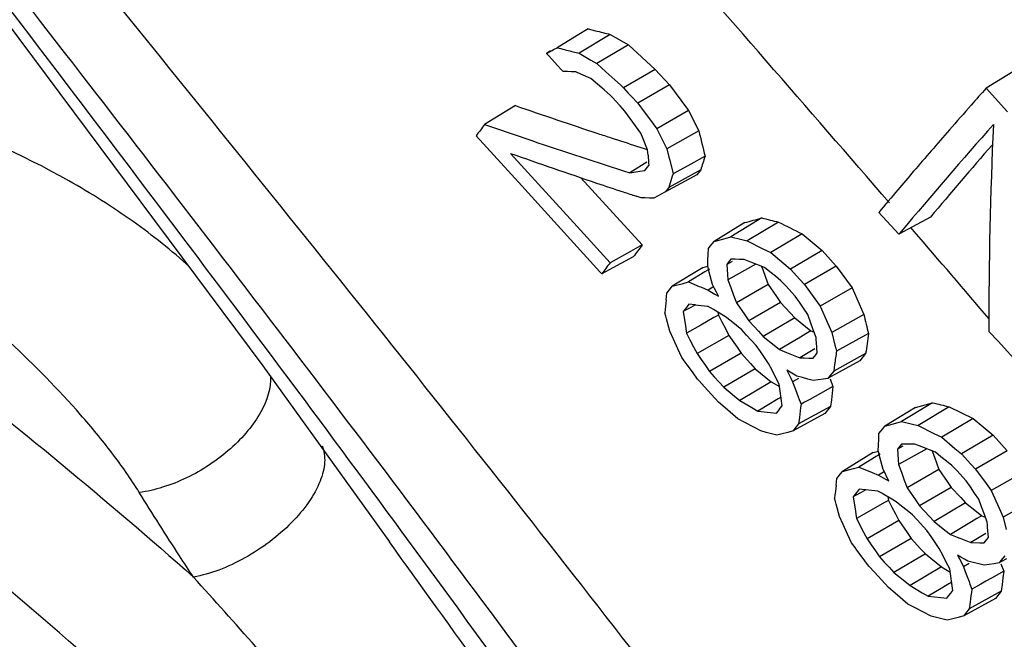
# Model space of a CAD drawing. Header units: inches. Extents: x 0 to 34, y 0 to 22.
# Tile 116 of 175: x 23.502 to 23.795, y 16.45 to 16.635. Entities that reach past the tile are written whole.
import ezdxf

# ---------------------------------------------------------------- set-up
doc = ezdxf.new("R2010")
doc.units = ezdxf.units.IN
doc.header["$LTSCALE"] = 1.87
doc.header["$MEASUREMENT"] = 0
doc.layers.get('0').update_dxf_attribs({"linetype": 'CONTINUOUS'})

msp = doc.modelspace()

# ---------------------------------------------------------------- linework, layer by layer
at = {"color": 7, "linetype": 'Continuous'}
for p, q in [((23.668054, 16.630038), (23.662099, 16.6264)), ((23.67132, 16.632034), (23.668054, 16.630038)), ((23.677907, 16.63038), (23.668601, 16.624767)), ((23.67132, 16.632034), (23.673508, 16.631482)), ((23.677907, 16.63038), (23.683325, 16.627256)), ((23.661035, 16.62584), (23.662099, 16.6264)), ((23.683325, 16.627256), (23.673952, 16.621681)), ((23.683325, 16.627256), (23.69132, 16.619938)), ((23.658914, 16.624723), (23.66056, 16.62559)), ((23.660103, 16.625452), (23.658914, 16.624723)), ((23.65953, 16.62405), (23.658914, 16.624723)), ((23.660567, 16.622917), (23.65953, 16.62405)), ((23.66056, 16.62559), (23.661035, 16.62584)), ((23.666426, 16.625311), (23.668601, 16.624767)), ((23.668601, 16.624767), (23.67217, 16.622708)), ((23.662218, 16.621113), (23.660567, 16.622917)), ((23.663308, 16.619922), (23.662218, 16.621113)), ((23.67217, 16.622708), (23.673952, 16.621681)), ((23.673952, 16.621681), (23.676606, 16.619251)), ((23.663867, 16.619311), (23.663308, 16.619922)), ((23.665131, 16.619277), (23.663867, 16.619311)), ((23.666399, 16.619244), (23.665131, 16.619277)), ((23.667671, 16.619212), (23.666399, 16.619244)), ((23.669146, 16.618538), (23.667671, 16.619212)), ((23.672096, 16.617193), (23.669146, 16.618538)), ((23.676606, 16.619251), (23.679256, 16.616825)), ((23.69132, 16.619938), (23.681901, 16.614404)), ((23.69132, 16.619938), (23.695547, 16.615332)), ((23.799304, 16.620046), (23.790029, 16.61432)), ((23.674075, 16.615501), (23.672096, 16.617193)), ((23.676052, 16.613811), (23.674075, 16.615501)), ((23.679256, 16.616825), (23.680928, 16.615294)), ((23.680928, 16.615294), (23.681901, 16.614404)), ((23.695547, 16.615332), (23.686101, 16.609828)), ((23.695547, 16.615332), (23.701291, 16.607681)), ((23.678027, 16.612123), (23.676052, 16.613811)), ((23.678661, 16.611431), (23.678027, 16.612123)), ((23.681901, 16.614404), (23.683302, 16.612877)), ((23.683302, 16.612877), (23.684702, 16.611352)), ((23.790029, 16.61432), (23.796392, 16.607315)), ((23.649642, 16.609137), (23.640447, 16.603495)), ((23.679448, 16.610573), (23.678661, 16.611431)), ((23.680869, 16.609025), (23.679448, 16.610573)), ((23.682289, 16.607478), (23.680869, 16.609025)), ((23.684702, 16.611352), (23.685529, 16.610452)), ((23.685529, 16.610452), (23.686101, 16.609828)), ((23.686101, 16.609828), (23.688004, 16.607292)), ((23.683869, 16.605289), (23.682289, 16.607478)), ((23.688004, 16.607292), (23.689907, 16.604759)), ((23.701291, 16.607681), (23.691808, 16.602227)), ((23.701291, 16.607681), (23.704325, 16.601592)), ((23.687027, 16.600917), (23.683869, 16.605289)), ((23.689907, 16.604759), (23.690713, 16.603685)), ((23.690713, 16.603685), (23.691808, 16.602227)), ((23.650501, 16.586292), (23.637936, 16.600152)), ((23.687702, 16.599244), (23.687027, 16.600917)), ((23.691808, 16.602227), (23.692806, 16.600223)), ((23.692806, 16.600223), (23.693805, 16.598217)), ((23.704325, 16.601592), (23.694807, 16.59621)), ((23.685763, 16.597057), (23.689073, 16.595991)), ((23.689054, 16.595895), (23.687702, 16.599244)), ((23.693805, 16.598217), (23.694807, 16.59621)), ((23.648158, 16.594882), (23.668019, 16.573041)), ((23.689174, 16.594358), (23.689054, 16.595895)), ((23.694807, 16.59621), (23.695414, 16.593722)), ((23.706181, 16.594027), (23.701939, 16.591678)), ((23.688833, 16.592241), (23.683707, 16.58912)), ((23.689011, 16.590771), (23.689417, 16.591282)), ((23.695414, 16.593722), (23.695638, 16.592809)), ((23.695638, 16.592809), (23.696639, 16.588743)), ((23.701939, 16.591678), (23.696639, 16.588743)), ((23.683707, 16.58912), (23.686698, 16.589538)), ((23.686698, 16.589538), (23.688201, 16.589751)), ((23.688201, 16.589751), (23.689011, 16.590771)), ((23.703721, 16.588461), (23.694223, 16.583271)), ((23.704887, 16.58993), (23.695366, 16.58471)), ((23.704887, 16.58993), (23.703721, 16.588461)), ((23.674849, 16.559491), (23.650501, 16.586292)), ((23.669186, 16.587624), (23.677709, 16.578259)), ((23.695789, 16.586055), (23.695366, 16.58471)), ((23.693109, 16.582685), (23.691998, 16.5821)), ((23.694223, 16.583271), (23.693109, 16.582685)), ((23.694603, 16.583751), (23.694223, 16.583271)), ((23.695366, 16.58471), (23.694603, 16.583751)), ((23.687109, 16.581633), (23.685657, 16.582111)), ((23.688365, 16.581594), (23.687109, 16.581633)), ((23.689626, 16.581555), (23.688365, 16.581594)), ((23.690889, 16.581517), (23.689626, 16.581555)), ((23.691998, 16.5821), (23.690889, 16.581517)), ((23.677709, 16.578259), (23.687462, 16.567553)), ((23.764024, 16.570778), (23.758016, 16.577289)), ((23.718058, 16.574235), (23.708884, 16.568621)), ((23.723118, 16.57562), (23.713884, 16.569989)), ((23.72808, 16.574392), (23.718782, 16.568777)), ((23.773427, 16.575857), (23.764024, 16.570778)), ((23.668019, 16.573041), (23.677865, 16.562233)), ((23.735177, 16.570873), (23.725818, 16.565288)), ((23.735177, 16.570873), (23.741082, 16.565872)), ((23.764713, 16.571598), (23.764024, 16.570778)), ((23.76853, 16.571615), (23.767568, 16.572731)), ((23.687462, 16.567553), (23.683912, 16.565585)), ((23.707745, 16.567188), (23.708314, 16.567905)), ((23.708314, 16.567905), (23.708884, 16.568621)), ((23.708884, 16.568621), (23.712212, 16.569531)), ((23.712212, 16.569531), (23.713884, 16.569989)), ((23.713884, 16.569989), (23.717145, 16.569181)), ((23.717145, 16.569181), (23.718782, 16.568777)), ((23.718782, 16.568777), (23.723475, 16.566448)), ((23.683912, 16.565585), (23.677865, 16.562233)), ((23.707046, 16.563039), (23.70711, 16.564755)), ((23.70711, 16.564755), (23.707177, 16.566471)), ((23.707177, 16.566471), (23.707745, 16.567188)), ((23.723475, 16.566448), (23.725818, 16.565288)), ((23.725818, 16.565288), (23.729721, 16.561981)), ((23.741082, 16.565872), (23.731669, 16.560332)), ((23.741082, 16.565872), (23.745326, 16.561275)), ((23.68478, 16.564019), (23.67868, 16.560724)), ((23.706984, 16.561321), (23.707046, 16.563039)), ((23.714236, 16.562647), (23.712645, 16.561773)), ((23.713053, 16.562287), (23.712645, 16.561773)), ((23.712645, 16.561773), (23.7129, 16.55871)), ((23.721339, 16.561833), (23.71303, 16.557179)), ((23.713462, 16.5628), (23.713053, 16.562287)), ((23.71387, 16.563314), (23.713462, 16.5628)), ((23.715188, 16.563282), (23.71387, 16.563314)), ((23.71651, 16.563251), (23.715188, 16.563282)), ((23.717835, 16.563222), (23.71651, 16.563251)), ((23.719866, 16.562416), (23.717835, 16.563222)), ((23.723926, 16.560811), (23.719866, 16.562416)), ((23.729721, 16.561981), (23.731669, 16.560332)), ((23.675359, 16.55893), (23.674849, 16.559491)), ((23.67868, 16.560724), (23.675359, 16.55893)), ((23.70559, 16.560853), (23.696417, 16.555239)), ((23.706141, 16.559494), (23.701259, 16.55652)), ((23.70559, 16.560853), (23.707008, 16.561226)), ((23.707568, 16.560364), (23.706141, 16.559494)), ((23.707226, 16.56038), (23.706984, 16.561321)), ((23.707461, 16.559466), (23.707226, 16.56038)), ((23.708419, 16.555755), (23.707461, 16.559466)), ((23.7129, 16.55871), (23.71303, 16.557179)), ((23.723061, 16.561152), (23.723393, 16.560253)), ((23.723393, 16.560253), (23.724227, 16.557988)), ((23.725561, 16.559506), (23.723926, 16.560811)), ((23.727195, 16.558203), (23.725561, 16.559506)), ((23.731669, 16.560332), (23.734475, 16.557292)), ((23.745326, 16.561275), (23.735877, 16.555774)), ((23.745326, 16.561275), (23.75003, 16.554785)), ((23.696417, 16.555239), (23.699639, 16.55609)), ((23.699639, 16.55609), (23.701259, 16.55652)), ((23.701259, 16.55652), (23.70447, 16.555199)), ((23.71303, 16.557179), (23.713873, 16.554887)), ((23.724227, 16.557988), (23.725064, 16.555723)), ((23.728827, 16.556902), (23.727195, 16.558203)), ((23.730258, 16.555352), (23.728827, 16.556902)), ((23.734475, 16.557292), (23.735877, 16.555774)), ((23.735877, 16.555774), (23.738985, 16.551486)), ((23.694576, 16.551197), (23.694789, 16.553132)), ((23.694789, 16.553132), (23.695874, 16.554537)), ((23.695874, 16.554537), (23.696417, 16.555239)), ((23.70447, 16.555199), (23.705157, 16.554918)), ((23.705157, 16.554918), (23.707112, 16.554116)), ((23.708796, 16.555129), (23.707112, 16.554116)), ((23.707112, 16.554116), (23.709152, 16.552919)), ((23.709003, 16.554611), (23.708419, 16.555755)), ((23.709587, 16.553466), (23.709003, 16.554611)), ((23.709152, 16.552919), (23.710171, 16.552321)), ((23.710171, 16.552321), (23.709587, 16.553466)), ((23.713873, 16.554887), (23.714718, 16.552595)), ((23.725064, 16.555723), (23.715565, 16.550302)), ((23.725064, 16.555723), (23.727504, 16.552168)), ((23.733115, 16.552257), (23.730258, 16.555352)), ((23.75003, 16.554785), (23.740538, 16.549344)), ((23.75003, 16.554785), (23.753537, 16.54681)), ((23.701389, 16.549926), (23.700813, 16.549182)), ((23.70322, 16.54973), (23.701389, 16.549926)), ((23.714718, 16.552595), (23.715565, 16.550302)), ((23.715565, 16.550302), (23.718039, 16.546699)), ((23.728723, 16.550393), (23.719275, 16.544899)), ((23.727504, 16.552168), (23.728723, 16.550393)), ((23.728723, 16.550393), (23.731548, 16.547323)), ((23.734347, 16.550452), (23.733115, 16.552257)), ((23.73558, 16.548649), (23.734347, 16.550452)), ((23.738985, 16.551486), (23.740538, 16.549344)), ((23.694444, 16.546273), (23.694158, 16.547324)), ((23.700238, 16.548438), (23.699663, 16.547695)), ((23.700355, 16.548075), (23.699663, 16.547695)), ((23.699663, 16.547695), (23.700313, 16.543402)), ((23.700813, 16.549182), (23.700238, 16.548438)), ((23.70193, 16.548941), (23.700355, 16.548075)), ((23.703343, 16.549717), (23.70193, 16.548941)), ((23.708024, 16.548681), (23.706901, 16.549343)), ((23.708712, 16.548275), (23.708024, 16.548681)), ((23.710522, 16.547209), (23.708712, 16.548275)), ((23.710027, 16.5475), (23.710162, 16.546618)), ((23.71233, 16.546145), (23.710522, 16.547209)), ((23.731548, 16.547323), (23.732959, 16.545791)), ((23.736811, 16.546847), (23.73558, 16.548649)), ((23.740538, 16.549344), (23.742854, 16.544074)), ((23.69466, 16.545483), (23.694444, 16.546273)), ((23.695666, 16.541801), (23.69466, 16.545483)), ((23.708851, 16.54588), (23.704915, 16.543664)), ((23.710162, 16.546618), (23.708851, 16.54588)), ((23.710162, 16.546618), (23.711202, 16.544606)), ((23.711202, 16.544606), (23.712243, 16.542593)), ((23.713947, 16.544838), (23.71233, 16.546145)), ((23.715562, 16.543532), (23.713947, 16.544838)), ((23.718039, 16.546699), (23.719275, 16.544899)), ((23.719275, 16.544899), (23.722129, 16.541798)), ((23.732959, 16.545791), (23.723554, 16.54025)), ((23.732959, 16.545791), (23.736169, 16.543209)), ((23.737641, 16.544548), (23.736811, 16.546847)), ((23.738472, 16.542247), (23.737641, 16.544548)), ((23.742854, 16.544074), (23.744015, 16.541437)), ((23.753537, 16.54681), (23.744015, 16.541437)), ((23.696743, 16.539461), (23.695666, 16.541801)), ((23.700313, 16.543402), (23.700446, 16.542532)), ((23.700446, 16.542532), (23.700642, 16.541257)), ((23.704915, 16.543664), (23.700642, 16.541257)), ((23.700642, 16.541257), (23.701695, 16.539219)), ((23.712243, 16.542593), (23.713284, 16.54058)), ((23.717176, 16.542229), (23.715562, 16.543532)), ((23.718603, 16.540677), (23.717176, 16.542229)), ((23.722129, 16.541798), (23.723554, 16.54025)), ((23.736169, 16.543209), (23.737772, 16.541921)), ((23.737772, 16.541921), (23.736264, 16.541018)), ((23.737772, 16.541921), (23.73873, 16.541534)), ((23.739306, 16.539946), (23.738472, 16.542247)), ((23.744015, 16.541437), (23.744933, 16.537705)), ((23.754932, 16.541139), (23.745393, 16.535839)), ((23.793575, 16.538808), (23.790844, 16.541759)), ((23.698071, 16.536582), (23.696743, 16.539461)), ((23.701695, 16.539219), (23.702749, 16.53718)), ((23.713284, 16.54058), (23.703804, 16.53514)), ((23.713284, 16.54058), (23.715732, 16.537029)), ((23.721454, 16.537578), (23.718603, 16.540677)), ((23.723554, 16.54025), (23.726807, 16.537633)), ((23.734678, 16.540068), (23.728432, 16.536327)), ((23.736264, 16.541018), (23.734678, 16.540068)), ((23.739365, 16.539178), (23.739306, 16.539946)), ((23.739424, 16.538409), (23.739365, 16.539178)), ((23.739666, 16.535338), (23.739424, 16.538409)), ((23.80013, 16.531729), (23.793575, 16.538808)), ((23.699275, 16.53397), (23.698071, 16.536582)), ((23.702749, 16.53718), (23.703326, 16.536066)), ((23.703326, 16.536066), (23.703804, 16.53514)), ((23.716955, 16.535255), (23.707511, 16.529765)), ((23.715732, 16.537029), (23.716955, 16.535255)), ((23.716955, 16.535255), (23.719769, 16.53218)), ((23.722688, 16.535784), (23.721454, 16.537578)), ((23.725154, 16.532199), (23.722688, 16.535784)), ((23.726807, 16.537633), (23.728432, 16.536327)), ((23.728432, 16.536327), (23.73045, 16.535513)), ((23.73045, 16.535513), (23.732466, 16.534702)), ((23.738911, 16.536581), (23.734482, 16.533893)), ((23.739255, 16.534823), (23.739666, 16.535338)), ((23.744933, 16.537705), (23.745181, 16.536699)), ((23.745181, 16.536699), (23.745393, 16.535839)), ((23.700291, 16.532578), (23.699275, 16.53397)), ((23.700837, 16.531829), (23.700291, 16.532578)), ((23.703804, 16.53514), (23.705041, 16.533347)), ((23.705041, 16.533347), (23.706276, 16.531555)), ((23.732466, 16.534702), (23.734482, 16.533893)), ((23.734482, 16.533893), (23.735797, 16.533859)), ((23.735797, 16.533859), (23.737114, 16.533826)), ((23.737114, 16.533826), (23.738435, 16.533794)), ((23.738435, 16.533794), (23.738845, 16.534308)), ((23.738845, 16.534308), (23.739255, 16.534823)), ((23.754098, 16.535147), (23.744569, 16.529919)), ((23.752339, 16.53294), (23.748206, 16.530684)), ((23.754098, 16.535147), (23.752339, 16.53294)), ((23.702398, 16.52969), (23.700837, 16.531829)), ((23.703957, 16.527552), (23.702398, 16.52969)), ((23.706276, 16.531555), (23.707511, 16.529765)), ((23.707511, 16.529765), (23.708933, 16.52821)), ((23.721174, 16.530644), (23.711774, 16.525105)), ((23.719769, 16.53218), (23.721174, 16.530644)), ((23.721174, 16.530644), (23.724355, 16.528045)), ((23.726199, 16.530156), (23.725154, 16.532199)), ((23.727245, 16.528112), (23.726199, 16.530156)), ((23.73158, 16.529565), (23.730562, 16.530159)), ((23.730562, 16.530159), (23.731149, 16.529009)), ((23.732598, 16.528971), (23.73158, 16.529565)), ((23.744569, 16.529919), (23.743423, 16.528481)), ((23.744841, 16.531894), (23.744569, 16.529919)), ((23.748206, 16.530684), (23.745082, 16.52898)), ((23.704471, 16.526989), (23.703957, 16.527552)), ((23.706055, 16.525254), (23.704471, 16.526989)), ((23.708933, 16.52821), (23.710354, 16.526657)), ((23.710354, 16.526657), (23.711774, 16.525105)), ((23.725943, 16.526749), (23.716589, 16.521172)), ((23.724355, 16.528045), (23.725943, 16.526749)), ((23.725943, 16.526749), (23.728405, 16.52528)), ((23.728292, 16.526068), (23.727245, 16.528112)), ((23.731149, 16.529009), (23.731749, 16.527833)), ((23.731749, 16.527833), (23.732323, 16.526709)), ((23.734017, 16.527671), (23.732323, 16.526709)), ((23.732323, 16.526709), (23.733153, 16.524477)), ((23.733616, 16.528378), (23.732598, 16.528971)), ((23.735229, 16.527964), (23.733616, 16.528378)), ((23.736845, 16.52755), (23.735229, 16.527964)), ((23.738466, 16.527137), (23.736845, 16.52755)), ((23.739922, 16.527343), (23.738466, 16.527137)), ((23.741384, 16.527552), (23.739922, 16.527343)), ((23.742851, 16.527762), (23.741384, 16.527552)), ((23.743423, 16.528481), (23.742851, 16.527762)), ((23.743582, 16.528161), (23.742851, 16.527762)), ((23.743512, 16.527585), (23.744355, 16.525324)), ((23.745082, 16.52898), (23.743582, 16.528161)), ((23.710242, 16.52067), (23.706055, 16.525254)), ((23.711774, 16.525105), (23.714985, 16.522481)), ((23.728601, 16.523912), (23.728292, 16.526068)), ((23.728911, 16.521758), (23.728601, 16.523912)), ((23.733153, 16.524477), (23.733984, 16.522245)), ((23.744355, 16.525324), (23.74063, 16.52325)), ((23.744355, 16.525324), (23.744114, 16.523351)), ((23.712165, 16.518998), (23.710242, 16.52067)), ((23.714985, 16.522481), (23.716589, 16.521172)), ((23.716589, 16.521172), (23.720188, 16.519024)), ((23.727041, 16.521013), (23.725746, 16.52023)), ((23.728014, 16.521602), (23.727041, 16.521013)), ((23.72886, 16.522114), (23.728014, 16.521602)), ((23.729224, 16.519603), (23.728911, 16.521758)), ((23.733984, 16.522245), (23.734268, 16.521484)), ((23.734268, 16.521484), (23.734817, 16.520012)), ((23.735883, 16.520606), (23.734817, 16.520012)), ((23.737457, 16.521482), (23.735883, 16.520606)), ((23.739085, 16.522389), (23.737457, 16.521482)), ((23.74063, 16.52325), (23.739085, 16.522389)), ((23.743876, 16.521377), (23.74364, 16.519402)), ((23.744114, 16.523351), (23.743876, 16.521377)), ((23.716003, 16.515662), (23.712165, 16.518998)), ((23.720188, 16.519024), (23.721985, 16.517954)), ((23.725746, 16.52023), (23.721985, 16.517954)), ((23.727481, 16.517362), (23.728061, 16.518109)), ((23.728061, 16.518109), (23.728642, 16.518856)), ((23.728642, 16.518856), (23.729224, 16.519603)), ((23.74364, 16.519402), (23.734113, 16.514174)), ((23.74364, 16.519402), (23.741954, 16.517237)), ((23.768966, 16.519069), (23.759794, 16.513456)), ((23.774057, 16.520471), (23.764823, 16.514841)), ((23.768966, 16.519069), (23.774057, 16.520471)), ((23.779041, 16.519256), (23.769743, 16.513641)), ((23.779041, 16.519256), (23.786167, 16.515754)), ((23.71829, 16.514461), (23.716003, 16.515662)), ((23.725642, 16.517558), (23.727481, 16.517362)), ((23.741954, 16.517237), (23.732462, 16.512054)), ((23.734345, 16.516122), (23.734113, 16.514174)), ((23.763141, 16.514377), (23.764823, 16.514841)), ((23.764823, 16.514841), (23.7681, 16.514041)), ((23.786167, 16.515754), (23.776807, 16.510169)), ((23.786167, 16.515754), (23.792093, 16.510765)), ((23.72286, 16.51207), (23.71829, 16.514461)), ((23.724443, 16.511639), (23.72286, 16.51207)), ((23.732462, 16.512054), (23.730843, 16.511626)), ((23.733012, 16.512761), (23.732462, 16.512054)), ((23.734113, 16.514174), (23.733012, 16.512761)), ((23.75807, 16.511296), (23.758644, 16.512016)), ((23.758644, 16.512016), (23.759219, 16.512736)), ((23.759219, 16.512736), (23.759794, 16.513456)), ((23.759794, 16.513456), (23.763141, 16.514377)), ((23.7681, 16.514041), (23.769743, 16.513641)), ((23.769743, 16.513641), (23.774455, 16.511323)), ((23.727622, 16.510778), (23.724443, 16.511639)), ((23.729229, 16.511201), (23.727622, 16.510778)), ((23.730843, 16.511626), (23.729229, 16.511201)), ((23.757929, 16.507856), (23.757999, 16.509575)), ((23.757999, 16.509575), (23.75807, 16.511296)), ((23.774455, 16.511323), (23.776807, 16.510169)), ((23.776807, 16.510169), (23.780725, 16.50687)), ((23.792093, 16.510765), (23.78268, 16.505225)), ((23.792093, 16.510765), (23.796352, 16.506177)), ((23.756348, 16.505599), (23.757893, 16.506012)), ((23.757861, 16.506137), (23.757929, 16.507856)), ((23.758097, 16.505216), (23.757861, 16.506137)), ((23.765165, 16.507493), (23.763563, 16.506612)), ((23.763975, 16.507128), (23.763563, 16.506612)), ((23.763563, 16.506612), (23.763812, 16.503545)), ((23.772307, 16.5067), (23.763938, 16.502012)), ((23.764386, 16.507644), (23.763975, 16.507128)), ((23.764799, 16.508159), (23.764386, 16.507644)), ((23.766125, 16.508132), (23.764799, 16.508159)), ((23.767454, 16.508106), (23.766125, 16.508132)), ((23.768786, 16.50808), (23.767454, 16.508106)), ((23.770827, 16.507279), (23.768786, 16.50808)), ((23.774905, 16.505685), (23.770827, 16.507279)), ((23.773943, 16.506061), (23.774301, 16.505086)), ((23.780725, 16.50687), (23.78268, 16.505225)), ((23.796352, 16.506177), (23.786903, 16.500676)), ((23.756348, 16.505599), (23.747176, 16.499986)), ((23.756761, 16.504155), (23.752071, 16.501298)), ((23.758444, 16.505181), (23.756761, 16.504155)), ((23.758336, 16.50428), (23.758097, 16.505216)), ((23.759288, 16.500566), (23.758336, 16.50428)), ((23.763812, 16.503545), (23.763938, 16.502012)), ((23.774301, 16.505086), (23.775135, 16.502821)), ((23.776547, 16.504384), (23.774905, 16.505685)), ((23.778187, 16.503085), (23.776547, 16.504384)), ((23.779825, 16.501788), (23.778187, 16.503085)), ((23.78268, 16.505225), (23.785496, 16.502191)), ((23.746623, 16.499278), (23.747176, 16.499986)), ((23.747176, 16.499986), (23.750433, 16.500858)), ((23.750433, 16.500858), (23.752071, 16.501298)), ((23.752071, 16.501298), (23.755368, 16.499964)), ((23.759872, 16.499422), (23.759288, 16.500566)), ((23.763938, 16.502012), (23.76478, 16.49972)), ((23.77597, 16.500556), (23.76647, 16.495133)), ((23.775135, 16.502821), (23.77597, 16.500556)), ((23.77597, 16.500556), (23.778416, 16.497004)), ((23.781261, 16.50024), (23.779825, 16.501788)), ((23.784128, 16.497151), (23.781261, 16.50024)), ((23.785496, 16.502191), (23.786903, 16.500676)), ((23.786903, 16.500676), (23.790022, 16.496393)), ((23.74529, 16.495915), (23.745518, 16.497862)), ((23.745518, 16.497862), (23.746623, 16.499278)), ((23.755368, 16.499964), (23.756001, 16.499709)), ((23.756001, 16.499709), (23.757964, 16.498917)), ((23.759435, 16.499802), (23.757964, 16.498917)), ((23.757964, 16.498918), (23.760015, 16.497726)), ((23.760456, 16.498277), (23.759872, 16.499422)), ((23.760015, 16.497726), (23.761039, 16.497131)), ((23.76104, 16.497132), (23.760456, 16.498277)), ((23.76478, 16.49972), (23.765625, 16.497427)), ((23.765625, 16.497427), (23.76647, 16.495133)), ((23.785365, 16.495349), (23.784128, 16.497151)), ((23.801073, 16.499697), (23.791581, 16.494255)), ((23.752167, 16.494684), (23.751581, 16.493935)), ((23.754015, 16.494499), (23.752167, 16.494684)), ((23.754141, 16.494486), (23.752709, 16.493699)), ((23.75773, 16.494131), (23.754015, 16.494499)), ((23.758896, 16.493451), (23.75773, 16.494131)), ((23.76647, 16.495133), (23.76895, 16.491534)), ((23.779639, 16.49523), (23.770189, 16.489736)), ((23.778416, 16.497004), (23.779639, 16.49523)), ((23.779639, 16.49523), (23.782475, 16.492167)), ((23.786602, 16.493548), (23.785365, 16.495349)), ((23.790022, 16.496393), (23.791581, 16.494255)), ((23.791581, 16.494255), (23.793905, 16.488989)), ((23.745113, 16.491017), (23.744842, 16.492028)), ((23.750996, 16.493185), (23.750411, 16.492435)), ((23.751114, 16.492822), (23.750411, 16.492435)), ((23.750411, 16.492435), (23.751041, 16.488131)), ((23.751581, 16.493935), (23.750996, 16.493185)), ((23.752709, 16.493699), (23.751114, 16.492822)), ((23.759552, 16.493069), (23.758896, 16.493451)), ((23.761373, 16.492009), (23.759552, 16.493069)), ((23.76088, 16.491342), (23.75968, 16.490666)), ((23.760726, 16.492385), (23.76088, 16.491342)), ((23.76088, 16.491342), (23.761919, 16.489327)), ((23.763192, 16.490952), (23.761373, 16.492009)), ((23.76895, 16.491534), (23.770189, 16.489736)), ((23.782475, 16.492167), (23.783891, 16.490639)), ((23.787837, 16.491749), (23.786602, 16.493548)), ((23.788669, 16.48945), (23.787837, 16.491749)), ((23.804592, 16.491729), (23.795069, 16.486355)), ((23.745336, 16.490183), (23.745113, 16.491017)), ((23.746327, 16.486491), (23.745336, 16.490183)), ((23.755694, 16.488421), (23.751358, 16.48598)), ((23.75968, 16.490666), (23.755694, 16.488421)), ((23.761919, 16.489327), (23.762958, 16.487313)), ((23.764818, 16.489649), (23.763192, 16.490952)), ((23.766441, 16.488349), (23.764818, 16.489649)), ((23.768063, 16.48705), (23.766441, 16.488349)), ((23.770189, 16.489736), (23.773054, 16.486641)), ((23.783891, 16.490639), (23.774485, 16.485096)), ((23.783891, 16.490639), (23.787116, 16.488065)), ((23.789502, 16.487151), (23.788669, 16.48945)), ((23.793905, 16.488989), (23.795069, 16.486355)), ((23.747393, 16.484164), (23.746327, 16.486491)), ((23.751041, 16.488131), (23.751177, 16.487207)), ((23.751177, 16.487207), (23.751358, 16.48598)), ((23.751358, 16.48598), (23.753462, 16.481899)), ((23.763996, 16.4853), (23.754515, 16.479859)), ((23.762958, 16.487313), (23.763996, 16.4853)), ((23.763996, 16.4853), (23.766448, 16.481751)), ((23.769496, 16.485501), (23.768063, 16.48705)), ((23.772357, 16.482409), (23.769496, 16.485501)), ((23.773054, 16.486641), (23.774485, 16.485096)), ((23.787289, 16.48592), (23.785692, 16.484964)), ((23.787116, 16.488065), (23.788726, 16.486781)), ((23.788726, 16.486781), (23.787289, 16.48592)), ((23.788726, 16.486781), (23.789789, 16.486359)), ((23.790336, 16.484851), (23.789502, 16.487151)), ((23.795069, 16.486355), (23.795988, 16.482624)), ((23.748722, 16.481266), (23.747393, 16.484164)), ((23.773594, 16.480616), (23.772357, 16.482409)), ((23.774485, 16.485096), (23.777754, 16.482488)), ((23.777754, 16.482488), (23.779386, 16.481187)), ((23.785692, 16.484964), (23.779386, 16.481187)), ((23.790396, 16.484066), (23.790336, 16.484851)), ((23.790454, 16.483313), (23.790396, 16.484066)), ((23.790691, 16.480239), (23.790454, 16.483313)), ((23.74992, 16.478652), (23.748722, 16.481266)), ((23.753462, 16.481899), (23.754041, 16.480778)), ((23.754041, 16.480778), (23.754515, 16.479859)), ((23.754515, 16.479859), (23.755753, 16.478067)), ((23.767672, 16.479978), (23.758226, 16.474487)), ((23.766448, 16.481751), (23.767672, 16.479978)), ((23.767672, 16.479978), (23.770498, 16.476909)), ((23.776065, 16.477034), (23.773594, 16.480616)), ((23.779386, 16.481187), (23.781416, 16.48038)), ((23.781416, 16.48038), (23.783445, 16.479576)), ((23.783445, 16.479576), (23.785472, 16.478773)), ((23.789936, 16.481483), (23.785472, 16.478773)), ((23.789864, 16.479206), (23.790277, 16.479722)), ((23.790277, 16.479722), (23.790691, 16.480239)), ((23.61207, 16.478983), (23.611962, 16.479135)), ((23.750945, 16.47725), (23.74992, 16.478652)), ((23.751485, 16.476512), (23.750945, 16.47725)), ((23.753048, 16.474374), (23.751485, 16.476512)), ((23.755753, 16.478067), (23.75699, 16.476276)), ((23.770498, 16.476909), (23.771908, 16.475377)), ((23.777111, 16.47499), (23.776065, 16.477034)), ((23.785472, 16.478773), (23.788121, 16.478717)), ((23.788121, 16.478717), (23.78945, 16.478689)), ((23.78945, 16.478689), (23.789864, 16.479206)), ((23.75461, 16.472238), (23.753048, 16.474374)), ((23.75699, 16.476276), (23.758226, 16.474487)), ((23.758226, 16.474487), (23.759654, 16.472935)), ((23.771908, 16.475377), (23.762506, 16.469837)), ((23.771908, 16.475377), (23.775108, 16.472789)), ((23.778158, 16.472946), (23.777111, 16.47499)), ((23.782535, 16.474425), (23.78151, 16.475016)), ((23.78151, 16.475016), (23.782098, 16.473866)), ((23.782098, 16.473866), (23.782863, 16.472367)), ((23.783558, 16.473835), (23.782535, 16.474425)), ((23.784582, 16.473245), (23.783558, 16.473835)), ((23.795613, 16.474831), (23.794457, 16.473388)), ((23.796126, 16.473891), (23.794607, 16.473063)), ((23.755145, 16.471656), (23.75461, 16.472238)), ((23.756717, 16.469945), (23.755145, 16.471656)), ((23.759654, 16.472935), (23.761081, 16.471385)), ((23.761081, 16.471385), (23.762506, 16.469837)), ((23.776706, 16.471498), (23.76735, 16.465921)), ((23.775108, 16.472789), (23.776706, 16.471498)), ((23.776706, 16.471498), (23.779336, 16.469952)), ((23.779204, 16.470903), (23.778158, 16.472946)), ((23.779505, 16.468744), (23.779204, 16.470903)), ((23.782863, 16.472367), (23.783272, 16.471567)), ((23.784983, 16.472538), (23.783272, 16.471567)), ((23.783272, 16.471567), (23.7841, 16.469333)), ((23.786206, 16.472837), (23.784582, 16.473245)), ((23.787833, 16.472429), (23.786206, 16.472837)), ((23.789463, 16.472022), (23.787833, 16.472429)), ((23.790931, 16.472235), (23.789463, 16.472022)), ((23.792403, 16.47245), (23.790931, 16.472235)), ((23.793879, 16.472666), (23.792403, 16.47245)), ((23.794457, 16.473388), (23.793879, 16.472666)), ((23.794607, 16.473063), (23.793879, 16.472666)), ((23.794458, 16.472441), (23.795298, 16.470178)), ((23.760921, 16.465371), (23.756717, 16.469945)), ((23.762506, 16.469837), (23.765737, 16.467224)), ((23.779808, 16.466584), (23.779505, 16.468744)), ((23.7841, 16.469333), (23.784929, 16.4671)), ((23.791629, 16.468134), (23.789963, 16.467207)), ((23.795298, 16.470178), (23.791629, 16.468134)), ((23.795046, 16.468196), (23.794796, 16.466215)), ((23.795298, 16.470178), (23.795046, 16.468196)), ((23.762855, 16.463705), (23.760921, 16.465371)), ((23.765737, 16.467224), (23.76735, 16.465921)), ((23.76735, 16.465921), (23.770976, 16.463789)), ((23.776603, 16.465035), (23.772786, 16.462726)), ((23.777919, 16.465831), (23.776603, 16.465035)), ((23.778901, 16.466426), (23.777919, 16.465831)), ((23.779757, 16.466944), (23.778901, 16.466426)), ((23.780112, 16.464425), (23.779808, 16.466584)), ((23.784929, 16.4671), (23.785218, 16.466322)), ((23.785218, 16.466322), (23.785759, 16.464865)), ((23.786831, 16.465462), (23.785759, 16.464865)), ((23.788423, 16.466349), (23.786831, 16.465462)), ((23.789963, 16.467207), (23.788423, 16.466349)), ((23.794796, 16.466215), (23.794548, 16.464235)), ((23.766715, 16.460382), (23.762855, 16.463705)), ((23.770976, 16.463789), (23.772786, 16.462726)), ((23.772786, 16.462726), (23.776482, 16.462352)), ((23.776482, 16.462352), (23.778339, 16.462167)), ((23.778339, 16.462167), (23.778929, 16.46292)), ((23.778929, 16.46292), (23.77952, 16.463673)), ((23.77952, 16.463673), (23.780112, 16.464425)), ((23.792833, 16.462053), (23.78334, 16.456871)), ((23.794548, 16.464235), (23.78502, 16.459007)), ((23.794548, 16.464235), (23.792833, 16.462053)), ((23.769023, 16.459193), (23.766715, 16.460382)), ((23.77363, 16.456824), (23.769023, 16.459193)), ((23.78502, 16.459007), (23.7839, 16.457583)), ((23.785264, 16.460958), (23.78502, 16.459007)), ((23.77523, 16.456402), (23.77363, 16.456824)), ((23.778439, 16.455559), (23.77523, 16.456402)), ((23.780067, 16.455994), (23.778439, 16.455559)), ((23.781701, 16.456431), (23.780067, 16.455994)), ((23.78334, 16.456871), (23.781701, 16.456431)), ((23.7839, 16.457583), (23.78334, 16.456871))]:
    msp.add_line(p, q, dxfattribs=at)
msp.add_lwpolyline([(23.144905, 17.118268), (23.186372, 17.057547), (23.380284, 16.791761), (23.5743, 16.531469), (23.612071, 16.478982)], dxfattribs=at)
for centre, radius, start, end in [((14.791139, 8.964887), 11.834442, 40.1878826, 40.740061), ((11.466548, 5.953026), 16.25095, 40.8389465, 41.2346907), ((24.12974, 18.444148), 1.869199, 255.872608, 256.011628), ((24.115835, 18.419411), 1.849531, 255.798954, 255.9372), ((25.221224, 15.343747), 1.913812, 138.402281, 138.60343), ((24.225375, 18.271542), 1.759278, 250.89775, 251.743985), ((25.193255, 15.368378), 1.876543, 138.602872, 138.903975), ((24.514655, 15.944005), 1.095064, 142.969634, 143.188365), ((24.204479, 18.231656), 1.72309, 250.892775, 251.387574), ((25.185262, 15.375549), 1.857012, 138.603838, 139.903863), ((25.076839, 16.544113), 1.285997, 177.352273, 180.104843), ((24.270976, 18.408496), 1.903624, 251.731846, 251.855445), ((25.935884, 17.145133), 2.2968, 193.688985, 193.883279), ((25.150231, 15.405815), 1.819512, 138.901835, 139.415495), ((24.260836, 18.399134), 1.899797, 251.388894, 252.314958), ((24.287676, 18.459513), 1.957305, 251.855973, 252.090086), ((25.166999, 15.404558), 1.820435, 139.062218, 139.952906), ((24.244031, 18.284734), 1.791832, 250.576433, 251.00695), ((25.183737, 16.710987), 1.499107, 184.462055, 184.580005), ((24.659007, 16.290933), 0.999872, 162.354107, 162.600355), ((24.281319, 18.393291), 1.906615, 251.00911, 251.42074), ((24.647942, 16.286235), 0.998242, 162.359654, 162.521491), ((25.114931, 15.436065), 1.773023, 139.415771, 139.649538), ((24.309675, 18.477618), 1.995582, 251.420447, 251.66108), ((24.328124, 18.533208), 2.054153, 251.66048, 251.774071), ((25.08805, 15.458878), 1.737767, 139.648921, 139.939894), ((23.079019, 18.919177), 2.430457, 285.243955, 285.367635), ((24.239738, 18.652297), 2.139973, 256.029966, 256.166827), ((25.437806, 20.014422), 3.84148, 243.572213, 243.690366), ((16.73437, 10.506902), 9.287635, 40.5546412, 40.7672562), ((24.697225, 15.798588), 1.269223, 142.709618, 142.909921), ((24.686962, 15.793993), 1.268254, 142.717452, 142.904742), ((24.96377, 16.412489), 1.276751, 173.763008, 173.937813), ((23.874322, 18.160792), 1.620123, 263.937635, 264.068547), ((26.380839, 17.190309), 2.70496, 193.76239, 193.886098), ((25.041577, 16.35891), 1.299485, 171.938743, 172.205467), ((25.02553, 16.354645), 1.292896, 171.943736, 172.120263), ((23.904084, 18.183851), 1.67582, 263.761755, 263.88754), ((25.144143, 16.347043), 1.419901, 173.003002, 173.161139), ((24.379235, 18.991909), 2.544454, 256.240782, 256.356306), ((25.342565, 16.309917), 1.608068, 173.357966, 173.497386), ((25.580901, 16.235316), 1.809758, 172.713005, 172.83769)]:
    msp.add_arc(centre, radius, start, end, dxfattribs=at)
for points, knots in [([(23.76279, 16.343128), (23.738584, 16.376041), (23.688279, 16.442392), (23.609726, 16.541969), (23.527876, 16.643366), (23.416169, 16.780981), (23.305102, 16.920015), (23.199342, 17.062069), (23.149248, 17.134132), (23.125203, 17.170384)], [0, 0, 0, 0, 0.1173185, 0.239072, 0.3641891, 0.4915065, 0.7480558, 0.8750858, 1, 1, 1, 1]), ([(23.737701, 16.325421), (23.715869, 16.356945), (23.6704, 16.420544), (23.59909, 16.516031), (23.524352, 16.613297), (23.421403, 16.745619), (23.2922, 16.912233), (23.192902, 17.049099), (23.145748, 17.118845)], [0, 0, 0, 0, 0.1161921, 0.2368724, 0.3611071, 0.4878795, 0.7448899, 1, 1, 1, 1]), ([(23.61588, 16.481877), (23.568142, 16.546892), (23.468999, 16.677299), (23.36932, 16.807285), (23.319516, 16.873864)], [0, 0, 0, 0, 0.4924079, 1, 1, 1, 1]), ([(22.869717, 16.772582), (22.898106, 16.771846), (22.955777, 16.76708), (23.042443, 16.750682), (23.129927, 16.725068), (23.248487, 16.678225), (23.394578, 16.597218), (23.501761, 16.514419), (23.553605, 16.468481)], [0, 0, 0, 0, 0.1116572, 0.2270043, 0.3462513, 0.4695211, 0.7276428, 1, 1, 1, 1]), ([(23.792463, 14.58967), (23.815822, 14.6068), (23.860464, 14.644959), (23.919243, 14.711869), (23.969708, 14.78809), (24.011306, 14.872771), (24.043668, 14.965017), (24.074626, 15.099154), (24.08479, 15.242261), (24.075986, 15.389358), (24.053706, 15.543625), (24.012113, 15.6979), (23.953249, 15.848588), (23.882493, 15.997228), (23.774886, 16.172522), (23.644426, 16.329698), (23.528986, 16.44042), (23.410687, 16.537293), (23.284512, 16.617219), (23.153286, 16.67625), (23.056151, 16.708675), (22.959721, 16.729608), (22.864977, 16.738807), (22.772908, 16.736128), (22.684492, 16.72156), (22.60069, 16.695223), (22.522433, 16.657365), (22.450609, 16.60842), (22.407881, 16.569076), (22.387915, 16.54793)], [0, 0, 0, 0, 0.0258261, 0.0521427, 0.0791637, 0.1070876, 0.136049, 0.1661269, 0.229626, 0.2630363, 0.29741, 0.3684522, 0.4048452, 0.4415578, 0.5151119, 0.5875907, 0.622988, 0.6575894, 0.7238231, 0.7553393, 0.785711, 0.8149535, 0.8431337, 0.8703723, 0.8968446, 0.9227744, 0.9484226, 0.9740707, 1, 1, 1, 1]), ([(23.552441, 16.560984), (23.547113, 16.565851), (23.535505, 16.575076), (23.509342, 16.591578), (23.48749, 16.60119), (23.472224, 16.606355)], [0, 0, 0, 0, 0.2335323, 0.4784121, 1, 1, 1, 1]), ([(23.537438, 16.493704), (23.534934, 16.497775), (23.529351, 16.505724), (23.516749, 16.520976), (23.498924, 16.539021), (23.475299, 16.55904), (23.458271, 16.571145), (23.4494, 16.576833)], [0, 0, 0, 0, 0.1176279, 0.2386087, 0.4866634, 0.7406342, 1, 1, 1, 1]), ([(23.576596, 16.528539), (23.576809, 16.524838), (23.574708, 16.518798), (23.569852, 16.511875), (23.562808, 16.504672), (23.554091, 16.498903), (23.544618, 16.495124), (23.539788, 16.494007), (23.537438, 16.493704)], [0, 0, 0, 0, 0.1987014, 0.3209292, 0.4546595, 0.7359096, 0.8730261, 1, 1, 1, 1]), ([(23.16851, 16.519478), (23.256837, 16.482624), (23.361813, 16.418341), (23.474405, 16.32416), (23.549948, 16.252982), (23.637934, 16.154376), (23.730886, 16.02399), (23.809763, 15.883774), (23.872719, 15.737005), (23.91828, 15.587102), (23.945368, 15.437544), (23.953318, 15.291794), (23.941874, 15.153205), (23.911205, 15.025011), (23.869475, 14.928053), (23.827132, 14.859281), (23.791594, 14.81276), (23.752094, 14.770955), (23.708863, 14.734121), (23.66217, 14.702498), (23.628963, 14.685034), (23.611951, 14.677256)], [0, 0, 0, 0, 0.1263277, 0.1597812, 0.1938137, 0.2632309, 0.3338326, 0.4047708, 0.4751777, 0.5442168, 0.611135, 0.675317, 0.7363425, 0.7940462, 0.8485754, 0.8748232, 0.900495, 0.9257082, 0.9505971, 0.9753094, 1, 1, 1, 1]), ([(23.591938, 16.507577), (23.592579, 16.506081), (23.592922, 16.503426), (23.592348, 16.49988), (23.591008, 16.495774), (23.587984, 16.490476), (23.582855, 16.484417), (23.576408, 16.478807), (23.5691, 16.474038), (23.561454, 16.470461), (23.556172, 16.468934), (23.553605, 16.468481)], [0, 0, 0, 0, 0.0817543, 0.1285989, 0.1801967, 0.2978099, 0.4321896, 0.5773538, 0.7255884, 0.869081, 1, 1, 1, 1]), ([(23.553605, 16.468481), (23.552204, 16.470589), (23.546707, 16.478927), (23.541343, 16.487353), (23.537438, 16.493704)], [0, 0, 0, 0, 0.2534503, 1, 1, 1, 1]), ([(23.730522, 16.319795), (23.721512, 16.333149), (23.684137, 16.387765), (23.645513, 16.441518), (23.61588, 16.481877)], [0, 0, 0, 0, 0.2434201, 1, 1, 1, 1]), ([(23.728555, 16.318184), (23.709047, 16.345486), (23.679614, 16.385966), (23.640569, 16.439407), (23.621432, 16.465836), (23.612071, 16.478982)], [0, 0, 0, 0, 0.5069921, 0.7561768, 1, 1, 1, 1]), ([(23.702525, 16.293331), (23.678439, 16.323931), (23.641517, 16.368734), (23.591174, 16.42653), (23.56602, 16.454617), (23.553605, 16.468481)], [0, 0, 0, 0, 0.5080778, 0.7571946, 1, 1, 1, 1])]:
    msp.add_open_spline(points, degree=3, knots=knots, dxfattribs=at)

doc.saveas('drawing.dxf')
